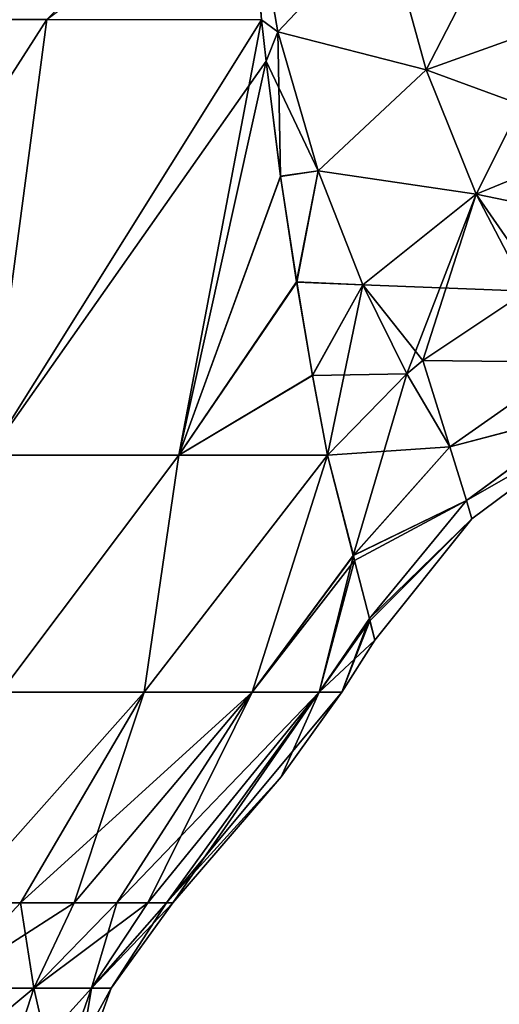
# Model space of a CAD drawing. Header units: millimetres. Extents: x -110 to 119, y -127 to 212.
# Tile 152 of 186: x 7.68 to 13.99, y 55.36 to 68.32. Entities that reach past the tile are written whole.
import ezdxf

# ---------------------------------------------------------------- set-up
doc = ezdxf.new("R2010")
doc.units = ezdxf.units.MM
doc.header["$LTSCALE"] = 26.699852
for name, color, linetype in [('174', 7, 'CONTINUOUS'), ('175', 7, 'CONTINUOUS'), ('176', 7, 'CONTINUOUS'), ('179', 7, 'CONTINUOUS'), ('180', 7, 'CONTINUOUS'), ('181', 7, 'CONTINUOUS'), ('184', 7, 'CONTINUOUS'), ('185', 7, 'CONTINUOUS'), ('186', 7, 'CONTINUOUS')]:
    doc.layers.add(name, color=color, linetype=linetype)

msp = doc.modelspace()

# ---------------------------------------------------------------- linework, layer by layer
at = {"layer": '174', "color": 7, "linetype": 'CONTINUOUS', "true_color": 0xa2afbf}
for points in [[(8.036, 68.323, 13.226), (10.859, 68.32, 11.025), (10.666, 70.923, 11.854), (8.036, 68.323, 13.226)], [(10.666, 70.923, 11.854), (10.859, 68.32, 11.025), (10.699, 70.316, 11.703), (10.666, 70.923, 11.854)], [(10.859, 68.32, -11.026), (8.036, 68.323, -13.226), (10.699, 70.318, -11.703), (10.859, 68.32, -11.026)], [(7.273, 62.592, -11.504), (4.366, 62.592, -12.891), (8.036, 68.323, -13.226), (7.273, 62.592, -11.504)], [(8.036, 68.323, -13.226), (4.366, 62.592, -12.891), (4.732, 68.323, -14.734), (8.036, 68.323, -13.226)], [(4.367, 62.592, 12.891), (7.273, 62.592, 11.504), (8.036, 68.323, 13.226), (4.367, 62.592, 12.891)], [(4.732, 68.323, 14.734), (4.367, 62.592, 12.891), (8.036, 68.323, 13.226), (4.732, 68.323, 14.734)], [(8.036, 68.323, 13.226), (7.273, 62.592, 11.504), (10.859, 68.32, 11.025), (8.036, 68.323, 13.226)], [(10.859, 68.32, -11.026), (7.273, 62.592, -11.504), (8.036, 68.323, -13.226), (10.859, 68.32, -11.026)], [(7.273, 62.592, 11.504), (9.772, 62.592, 9.473), (10.859, 68.32, 11.025), (7.273, 62.592, 11.504)], [(10.918, 67.777, -10.787), (7.273, 62.592, -11.504), (10.859, 68.32, -11.026), (10.918, 67.777, -10.787)], [(10.859, 68.32, 11.025), (9.772, 62.592, 9.473), (10.918, 67.775, 10.787), (10.859, 68.32, 11.025)], [(9.772, 62.592, -9.473), (7.273, 62.592, -11.504), (10.918, 67.777, -10.787), (9.772, 62.592, -9.473)], [(11.108, 66.26, -9.992), (9.772, 62.592, -9.473), (10.918, 67.777, -10.787), (11.108, 66.26, -9.992)], [(10.918, 67.775, 10.787), (9.772, 62.592, 9.473), (11.108, 66.261, 9.993), (10.918, 67.775, 10.787)], [(11.108, 66.261, 9.993), (9.772, 62.592, 9.473), (11.32, 64.87, 9.054), (11.108, 66.261, 9.993)], [(11.321, 64.868, -9.052), (9.772, 62.592, -9.473), (11.108, 66.26, -9.992), (11.321, 64.868, -9.052)], [(11.32, 64.87, 9.054), (9.772, 62.592, 9.473), (11.529, 63.642, 8.018), (11.32, 64.87, 9.054)], [(11.529, 63.64, -8.017), (9.772, 62.592, -9.473), (11.321, 64.868, -9.052), (11.529, 63.64, -8.017)], [(9.772, 62.592, 9.473), (11.724, 62.592, 6.912), (11.529, 63.642, 8.018), (9.772, 62.592, 9.473)], [(11.724, 62.593, -6.912), (9.772, 62.592, -9.473), (11.529, 63.64, -8.017), (11.724, 62.593, -6.912)]]:
    msp.add_3dface(points, dxfattribs=at)
at = {"layer": '175', "color": 7, "linetype": 'CONTINUOUS', "true_color": 0xa2afbf}
for points in [[(9.772, 62.592, 9.473), (7.273, 62.592, 11.504), (7.428, 59.472, 9.315), (9.772, 62.592, 9.473)], [(9.315, 59.472, 7.428), (9.772, 62.592, 9.473), (7.428, 59.472, 9.315), (9.315, 59.472, 7.428)], [(11.724, 62.592, 6.912), (9.772, 62.592, 9.473), (9.315, 59.472, 7.428), (11.724, 62.592, 6.912)], [(10.734, 59.472, 5.169), (11.724, 62.592, 6.912), (9.315, 59.472, 7.428), (10.734, 59.472, 5.169)], [(12.066, 61.27, 4.782), (11.724, 62.592, 6.912), (10.734, 59.472, 5.169), (12.066, 61.27, 4.782)], [(11.615, 59.472, 2.651), (12.066, 61.27, 4.782), (10.734, 59.472, 5.169), (11.615, 59.472, 2.651)], [(12.082, 61.205, 4.644), (12.066, 61.27, 4.782), (11.615, 59.472, 2.651), (12.082, 61.205, 4.644)], [(12.277, 60.44, 2.446), (12.082, 61.205, 4.644), (11.615, 59.472, 2.651), (12.277, 60.44, 2.446)], [(11.914, 59.472), (12.277, 60.44, 2.446), (11.615, 59.472, 2.651), (11.914, 59.472)], [(12.284, 60.413, 2.327), (12.277, 60.44, 2.446), (11.914, 59.472), (12.284, 60.413, 2.327)], [(12.349, 60.156), (12.284, 60.413, 2.327), (11.914, 59.472), (12.349, 60.156)], [(9.315, 59.472, 7.428), (7.428, 59.472, 9.315), (6.853, 56.701, 6.853), (9.315, 59.472, 7.428)], [(7.689, 56.701, 5.9), (9.315, 59.472, 7.428), (6.853, 56.701, 6.853), (7.689, 56.701, 5.9)], [(8.394, 56.701, 4.846), (9.315, 59.472, 7.428), (7.689, 56.701, 5.9), (8.394, 56.701, 4.846)], [(10.734, 59.472, 5.169), (9.315, 59.472, 7.428), (8.394, 56.701, 4.846), (10.734, 59.472, 5.169)], [(8.954, 56.701, 3.709), (10.734, 59.472, 5.169), (8.394, 56.701, 4.846), (8.954, 56.701, 3.709)], [(9.362, 56.701, 2.508), (10.734, 59.472, 5.169), (8.954, 56.701, 3.709), (9.362, 56.701, 2.508)], [(11.615, 59.472, 2.651), (10.734, 59.472, 5.169), (9.362, 56.701, 2.508), (11.615, 59.472, 2.651)], [(9.609, 56.701, 1.265), (11.615, 59.472, 2.651), (9.362, 56.701, 2.508), (9.609, 56.701, 1.265)], [(9.692, 56.701), (11.615, 59.472, 2.651), (9.609, 56.701, 1.265), (9.692, 56.701)], [(11.115, 58.356), (11.615, 59.472, 2.651), (9.692, 56.701), (11.115, 58.356)], [(11.914, 59.472), (11.615, 59.472, 2.651), (11.115, 58.356), (11.914, 59.472)]]:
    msp.add_3dface(points, dxfattribs=at)
at = {"layer": '176', "color": 7, "linetype": 'CONTINUOUS', "true_color": 0xa2afbf}
for points in [[(7.689, 56.701, 5.9), (6.853, 56.701, 6.853), (6.647, 55.578, 5.889), (7.689, 56.701, 5.9)], [(7.864, 55.578, 4.127), (7.689, 56.701, 5.9), (6.647, 55.578, 5.889), (7.864, 55.578, 4.127)], [(8.394, 56.701, 4.846), (7.689, 56.701, 5.9), (7.864, 55.578, 4.127), (8.394, 56.701, 4.846)], [(8.954, 56.701, 3.709), (8.394, 56.701, 4.846), (7.864, 55.578, 4.127), (8.954, 56.701, 3.709)], [(8.623, 55.578, 2.125), (8.954, 56.701, 3.709), (7.864, 55.578, 4.127), (8.623, 55.578, 2.125)], [(9.609, 56.701, 1.265), (9.362, 56.701, 2.508), (8.623, 55.578, 2.125), (9.609, 56.701, 1.265)], [(8.881, 55.578), (9.609, 56.701, 1.265), (8.623, 55.578, 2.125), (8.881, 55.578)], [(9.362, 56.701, 2.508), (8.954, 56.701, 3.709), (8.623, 55.578, 2.125), (9.362, 56.701, 2.508)], [(9.692, 56.701), (9.609, 56.701, 1.265), (8.881, 55.578), (9.692, 56.701)], [(7.864, 55.578, 4.127), (6.647, 55.578, 5.889), (7.445, 54.272, 3.907), (7.864, 55.578, 4.127)], [(8.164, 54.272, 2.012), (7.864, 55.578, 4.127), (7.445, 54.272, 3.907), (8.164, 54.272, 2.012)], [(8.623, 55.578, 2.125), (7.864, 55.578, 4.127), (8.164, 54.272, 2.012), (8.623, 55.578, 2.125)], [(8.408, 54.272), (8.623, 55.578, 2.125), (8.164, 54.272, 2.012), (8.408, 54.272)], [(8.881, 55.578), (8.623, 55.578, 2.125), (8.408, 54.272), (8.881, 55.578)]]:
    msp.add_3dface(points, dxfattribs=at)
at = {"layer": '179', "color": 7, "linetype": 'CONTINUOUS', "true_color": 0xa2afbf}
for points in [[(7.273, 62.592, -11.504), (9.772, 62.592, -9.473), (7.428, 59.472, -9.315), (7.273, 62.592, -11.504)], [(7.428, 59.472, -9.315), (9.772, 62.592, -9.473), (9.315, 59.472, -7.428), (7.428, 59.472, -9.315)], [(9.772, 62.592, -9.473), (11.724, 62.593, -6.912), (9.315, 59.472, -7.428), (9.772, 62.592, -9.473)], [(9.315, 59.472, -7.428), (11.724, 62.593, -6.912), (10.734, 59.472, -5.169), (9.315, 59.472, -7.428)], [(11.724, 62.593, -6.912), (12.065, 61.271, -4.783), (10.734, 59.472, -5.169), (11.724, 62.593, -6.912)], [(12.065, 61.271, -4.783), (12.083, 61.204, -4.641), (10.734, 59.472, -5.169), (12.065, 61.271, -4.783)], [(10.734, 59.472, -5.169), (12.083, 61.204, -4.641), (11.615, 59.472, -2.651), (10.734, 59.472, -5.169)], [(12.083, 61.204, -4.641), (12.277, 60.441, -2.448), (11.615, 59.472, -2.651), (12.083, 61.204, -4.641)], [(12.277, 60.441, -2.448), (12.284, 60.413, -2.326), (11.615, 59.472, -2.651), (12.277, 60.441, -2.448)], [(12.284, 60.413, -2.326), (12.349, 60.156), (11.615, 59.472, -2.651), (12.284, 60.413, -2.326)], [(12.349, 60.156), (11.914, 59.472), (11.615, 59.472, -2.651), (12.349, 60.156)], [(7.428, 59.472, -9.315), (9.315, 59.472, -7.428), (6.853, 56.701, -6.853), (7.428, 59.472, -9.315)], [(6.853, 56.701, -6.853), (9.315, 59.472, -7.428), (7.689, 56.701, -5.9), (6.853, 56.701, -6.853)], [(9.315, 59.472, -7.428), (10.734, 59.472, -5.169), (7.689, 56.701, -5.9), (9.315, 59.472, -7.428)], [(7.689, 56.701, -5.9), (10.734, 59.472, -5.169), (8.394, 56.701, -4.846), (7.689, 56.701, -5.9)], [(8.394, 56.701, -4.846), (10.734, 59.472, -5.169), (8.954, 56.701, -3.709), (8.394, 56.701, -4.846)], [(10.734, 59.472, -5.169), (11.615, 59.472, -2.651), (8.954, 56.701, -3.709), (10.734, 59.472, -5.169)], [(8.954, 56.701, -3.709), (11.615, 59.472, -2.651), (9.362, 56.701, -2.508), (8.954, 56.701, -3.709)], [(9.362, 56.701, -2.508), (11.615, 59.472, -2.651), (9.609, 56.701, -1.265), (9.362, 56.701, -2.508)], [(11.914, 59.472), (11.115, 58.356), (9.609, 56.701, -1.265), (11.914, 59.472)], [(11.615, 59.472, -2.651), (11.914, 59.472), (9.609, 56.701, -1.265), (11.615, 59.472, -2.651)], [(11.115, 58.356), (9.692, 56.701), (9.609, 56.701, -1.265), (11.115, 58.356)]]:
    msp.add_3dface(points, dxfattribs=at)
at = {"layer": '180', "color": 7, "linetype": 'CONTINUOUS', "true_color": 0xa2afbf}
for points in [[(6.853, 56.701, -6.853), (7.689, 56.701, -5.9), (6.647, 55.578, -5.889), (6.853, 56.701, -6.853)], [(7.689, 56.701, -5.9), (8.394, 56.701, -4.846), (6.647, 55.578, -5.889), (7.689, 56.701, -5.9)], [(6.647, 55.578, -5.889), (8.394, 56.701, -4.846), (7.864, 55.578, -4.127), (6.647, 55.578, -5.889)], [(8.394, 56.701, -4.846), (8.954, 56.701, -3.709), (7.864, 55.578, -4.127), (8.394, 56.701, -4.846)], [(8.954, 56.701, -3.709), (9.362, 56.701, -2.508), (7.864, 55.578, -4.127), (8.954, 56.701, -3.709)], [(7.864, 55.578, -4.127), (9.362, 56.701, -2.508), (8.623, 55.578, -2.125), (7.864, 55.578, -4.127)], [(9.692, 56.701), (8.881, 55.578), (8.623, 55.578, -2.125), (9.692, 56.701)], [(9.609, 56.701, -1.265), (9.692, 56.701), (8.623, 55.578, -2.125), (9.609, 56.701, -1.265)], [(9.362, 56.701, -2.508), (9.609, 56.701, -1.265), (8.623, 55.578, -2.125), (9.362, 56.701, -2.508)], [(6.647, 55.578, -5.889), (7.864, 55.578, -4.127), (6.293, 54.272, -5.575), (6.647, 55.578, -5.889)], [(6.293, 54.272, -5.575), (7.864, 55.578, -4.127), (7.445, 54.272, -3.907), (6.293, 54.272, -5.575)], [(7.864, 55.578, -4.127), (8.623, 55.578, -2.125), (7.445, 54.272, -3.907), (7.864, 55.578, -4.127)], [(7.445, 54.272, -3.907), (8.623, 55.578, -2.125), (8.164, 54.272, -2.012), (7.445, 54.272, -3.907)], [(8.881, 55.578), (8.408, 54.272), (8.164, 54.272, -2.012), (8.881, 55.578)], [(8.623, 55.578, -2.125), (8.881, 55.578), (8.164, 54.272, -2.012), (8.623, 55.578, -2.125)]]:
    msp.add_3dface(points, dxfattribs=at)
at = {"layer": '181', "color": 7, "linetype": 'CONTINUOUS', "true_color": 0xa2afbf}
for points in [[(10.699, 70.316, 11.703), (10.859, 68.32, 11.025), (11.075, 68.162, 10.766), (10.699, 70.316, 11.703)], [(12.477, 69.647, 10.244), (10.699, 70.316, 11.703), (11.075, 68.162, 10.766), (12.477, 69.647, 10.244)], [(12.477, 69.647, 10.244), (13.022, 67.662, 9.096), (14.291, 70.118, 9.676), (12.477, 69.647, 10.244)], [(14.291, 70.118, 9.676), (13.022, 67.662, 9.096), (14.823, 68.307, 8.675), (14.291, 70.118, 9.676)], [(13.022, 67.662, 9.096), (12.477, 69.647, 10.244), (11.075, 68.162, 10.766), (13.022, 67.662, 9.096)], [(10.859, 68.32, 11.025), (10.918, 67.775, 10.787), (11.075, 68.162, 10.766), (10.859, 68.32, 11.025)], [(13.022, 67.662, 9.096), (13.679, 66.024, 7.643), (14.823, 68.307, 8.675), (13.022, 67.662, 9.096)], [(14.823, 68.307, 8.675), (13.679, 66.024, 7.643), (15.473, 66.764, 7.376), (14.823, 68.307, 8.675)], [(10.918, 67.775, 10.787), (11.108, 66.261, 9.993), (11.075, 68.162, 10.766), (10.918, 67.775, 10.787)], [(11.108, 66.261, 9.993), (11.603, 66.331, 9.508), (11.075, 68.162, 10.766), (11.108, 66.261, 9.993)], [(11.603, 66.331, 9.508), (13.022, 67.662, 9.096), (11.075, 68.162, 10.766), (11.603, 66.331, 9.508)], [(13.679, 66.024, 7.643), (13.022, 67.662, 9.096), (11.603, 66.331, 9.508), (13.679, 66.024, 7.643)], [(13.679, 66.024, 7.643), (14.346, 64.75, 5.972), (15.473, 66.764, 7.376), (13.679, 66.024, 7.643)], [(11.108, 66.261, 9.993), (11.32, 64.87, 9.054), (11.603, 66.331, 9.508), (11.108, 66.261, 9.993)], [(11.32, 64.87, 9.054), (12.192, 64.831, 8.024), (11.603, 66.331, 9.508), (11.32, 64.87, 9.054)], [(12.192, 64.831, 8.024), (13.679, 66.024, 7.643), (11.603, 66.331, 9.508), (12.192, 64.831, 8.024)], [(12.771, 63.662, 6.387), (13.679, 66.024, 7.643), (12.192, 64.831, 8.024), (12.771, 63.662, 6.387)], [(12.978, 63.835, 6.312), (13.679, 66.024, 7.643), (12.771, 63.662, 6.387), (12.978, 63.835, 6.312)], [(14.346, 64.75, 5.972), (13.679, 66.024, 7.643), (12.978, 63.835, 6.312), (14.346, 64.75, 5.972)], [(11.32, 64.87, 9.054), (11.529, 63.642, 8.018), (12.192, 64.831, 8.024), (11.32, 64.87, 9.054)], [(11.529, 63.642, 8.018), (11.724, 62.592, 6.912), (12.192, 64.831, 8.024), (11.529, 63.642, 8.018)], [(11.724, 62.592, 6.912), (12.771, 63.662, 6.387), (12.192, 64.831, 8.024), (11.724, 62.592, 6.912)]]:
    msp.add_3dface(points, dxfattribs=at)
at = {"layer": '184', "color": 7, "linetype": 'CONTINUOUS', "true_color": 0xa2afbf}
for points in [[(10.859, 68.32, -11.026), (10.699, 70.318, -11.703), (11.075, 68.163, -10.766), (10.859, 68.32, -11.026)], [(11.075, 68.163, -10.766), (10.699, 70.318, -11.703), (12.477, 69.647, -10.244), (11.075, 68.163, -10.766)], [(14.823, 68.307, -8.675), (12.477, 69.647, -10.244), (14.291, 70.118, -9.676), (14.823, 68.307, -8.675)], [(13.022, 67.662, -9.096), (11.075, 68.163, -10.766), (12.477, 69.647, -10.244), (13.022, 67.662, -9.096)], [(13.022, 67.662, -9.096), (12.477, 69.647, -10.244), (14.823, 68.307, -8.675), (13.022, 67.662, -9.096)], [(10.918, 67.777, -10.787), (10.859, 68.32, -11.026), (11.075, 68.163, -10.766), (10.918, 67.777, -10.787)], [(15.473, 66.764, -7.376), (13.022, 67.662, -9.096), (14.823, 68.307, -8.675), (15.473, 66.764, -7.376)], [(11.603, 66.331, -9.508), (10.918, 67.777, -10.787), (11.075, 68.163, -10.766), (11.603, 66.331, -9.508)], [(11.603, 66.331, -9.508), (11.075, 68.163, -10.766), (13.022, 67.662, -9.096), (11.603, 66.331, -9.508)], [(11.108, 66.26, -9.992), (10.918, 67.777, -10.787), (11.603, 66.331, -9.508), (11.108, 66.26, -9.992)], [(13.679, 66.024, -7.643), (11.603, 66.331, -9.508), (13.022, 67.662, -9.096), (13.679, 66.024, -7.643)], [(13.679, 66.024, -7.643), (13.022, 67.662, -9.096), (15.473, 66.764, -7.376), (13.679, 66.024, -7.643)], [(16.142, 65.518, -5.837), (13.679, 66.024, -7.643), (15.473, 66.764, -7.376), (16.142, 65.518, -5.837)], [(11.321, 64.868, -9.052), (11.108, 66.26, -9.992), (11.603, 66.331, -9.508), (11.321, 64.868, -9.052)], [(12.192, 64.831, -8.024), (11.321, 64.868, -9.052), (11.603, 66.331, -9.508), (12.192, 64.831, -8.024)], [(12.192, 64.831, -8.024), (11.603, 66.331, -9.508), (13.679, 66.024, -7.643), (12.192, 64.831, -8.024)], [(14.346, 64.75, -5.972), (12.192, 64.831, -8.024), (13.679, 66.024, -7.643), (14.346, 64.75, -5.972)], [(14.346, 64.75, -5.972), (13.679, 66.024, -7.643), (14.507, 64.837, -5.947), (14.346, 64.75, -5.972)], [(14.507, 64.837, -5.947), (13.679, 66.024, -7.643), (16.142, 65.518, -5.837), (14.507, 64.837, -5.947)], [(11.529, 63.64, -8.017), (11.321, 64.868, -9.052), (12.192, 64.831, -8.024), (11.529, 63.64, -8.017)], [(12.771, 63.662, -6.387), (11.529, 63.64, -8.017), (12.192, 64.831, -8.024), (12.771, 63.662, -6.387)], [(12.771, 63.662, -6.387), (12.192, 64.831, -8.024), (12.978, 63.835, -6.312), (12.771, 63.662, -6.387)], [(12.978, 63.835, -6.312), (12.192, 64.831, -8.024), (14.346, 64.75, -5.972), (12.978, 63.835, -6.312)], [(11.724, 62.593, -6.912), (11.529, 63.64, -8.017), (12.771, 63.662, -6.387), (11.724, 62.593, -6.912)]]:
    msp.add_3dface(points, dxfattribs=at)
at = {"layer": '185', "color": 7, "linetype": 'CONTINUOUS', "true_color": 0xa2afbf}
for points in [[(12.978, 63.835, -6.312), (14.346, 64.75, -5.972), (14.92, 63.815, -4.088), (12.978, 63.835, -6.312)], [(12.771, 63.662, -6.387), (12.978, 63.835, -6.312), (13.334, 62.7, -4.347), (12.771, 63.662, -6.387)], [(12.978, 63.835, -6.312), (14.92, 63.815, -4.088), (13.334, 62.7, -4.347), (12.978, 63.835, -6.312)], [(14.92, 63.815, -4.088), (15.178, 63.186, -2.078), (13.334, 62.7, -4.347), (14.92, 63.815, -4.088)], [(12.065, 61.271, -4.783), (11.724, 62.593, -6.912), (12.771, 63.662, -6.387), (12.065, 61.271, -4.783)], [(12.065, 61.271, -4.783), (12.771, 63.662, -6.387), (13.334, 62.7, -4.347), (12.065, 61.271, -4.783)], [(15.178, 63.186, -2.078), (13.553, 61.994, -2.213), (13.334, 62.7, -4.347), (15.178, 63.186, -2.078)], [(15.178, 63.186, -2.078), (15.263, 62.973, 0), (13.553, 61.994, -2.213), (15.178, 63.186, -2.078)], [(15.263, 62.973, 0), (13.625, 61.752, 0), (13.553, 61.994, -2.213), (15.263, 62.973, 0)], [(13.553, 61.994, -2.213), (12.065, 61.271, -4.783), (13.334, 62.7, -4.347), (13.553, 61.994, -2.213)], [(12.277, 60.441, -2.448), (12.065, 61.271, -4.783), (13.553, 61.994, -2.213), (12.277, 60.441, -2.448)], [(13.625, 61.752, 0), (12.277, 60.441, -2.448), (13.553, 61.994, -2.213), (13.625, 61.752, 0)], [(12.349, 60.156), (12.277, 60.441, -2.448), (13.625, 61.752, 0), (12.349, 60.156)], [(12.277, 60.441, -2.448), (12.083, 61.204, -4.641), (12.065, 61.271, -4.783), (12.277, 60.441, -2.448)], [(12.349, 60.156), (12.284, 60.413, -2.326), (12.277, 60.441, -2.448), (12.349, 60.156)]]:
    msp.add_3dface(points, dxfattribs=at)
at = {"layer": '186', "color": 7, "linetype": 'CONTINUOUS', "true_color": 0xa2afbf}
for points in [[(14.346, 64.75, 5.972), (12.978, 63.835, 6.312), (14.92, 63.814, 4.086), (14.346, 64.75, 5.972)], [(12.978, 63.835, 6.312), (12.771, 63.662, 6.387), (13.334, 62.699, 4.345), (12.978, 63.835, 6.312)], [(14.92, 63.814, 4.086), (12.978, 63.835, 6.312), (13.334, 62.699, 4.345), (14.92, 63.814, 4.086)], [(14.92, 63.814, 4.086), (13.334, 62.699, 4.345), (15.178, 63.185, 2.076), (14.92, 63.814, 4.086)], [(12.771, 63.662, 6.387), (11.724, 62.592, 6.912), (13.334, 62.699, 4.345), (12.771, 63.662, 6.387)], [(15.178, 63.185, 2.076), (13.334, 62.699, 4.345), (13.553, 61.993, 2.211), (15.178, 63.185, 2.076)], [(15.263, 62.973, 0), (15.178, 63.185, 2.076), (13.553, 61.993, 2.211), (15.263, 62.973, 0)], [(13.625, 61.752, 0), (15.263, 62.973, 0), (13.553, 61.993, 2.211), (13.625, 61.752, 0)], [(11.724, 62.592, 6.912), (12.066, 61.27, 4.782), (13.334, 62.699, 4.345), (11.724, 62.592, 6.912)], [(13.334, 62.699, 4.345), (12.066, 61.27, 4.782), (13.553, 61.993, 2.211), (13.334, 62.699, 4.345)], [(12.066, 61.27, 4.782), (12.082, 61.205, 4.644), (13.553, 61.993, 2.211), (12.066, 61.27, 4.782)], [(12.082, 61.205, 4.644), (12.277, 60.44, 2.446), (13.553, 61.993, 2.211), (12.082, 61.205, 4.644)], [(12.277, 60.44, 2.446), (13.625, 61.752, 0), (13.553, 61.993, 2.211), (12.277, 60.44, 2.446)], [(12.277, 60.44, 2.446), (12.284, 60.413, 2.327), (13.625, 61.752, 0), (12.277, 60.44, 2.446)], [(12.284, 60.413, 2.327), (12.349, 60.156), (13.625, 61.752, 0), (12.284, 60.413, 2.327)]]:
    msp.add_3dface(points, dxfattribs=at)

doc.saveas('drawing.dxf')
